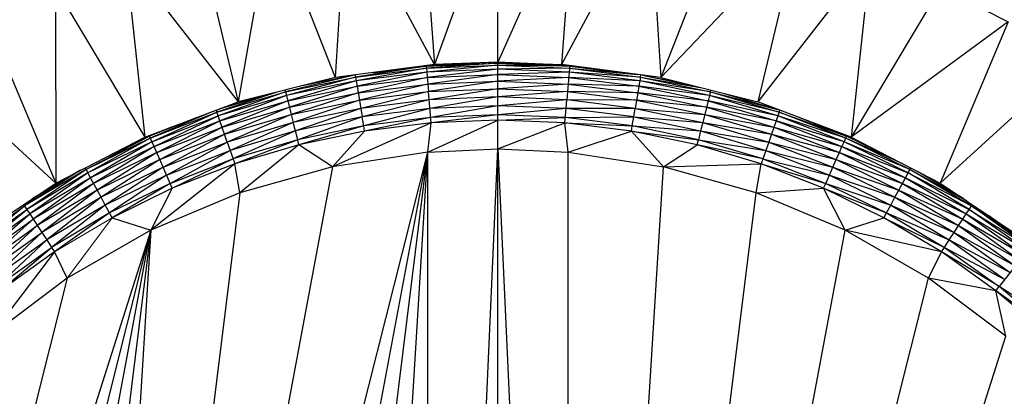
# Paper-space layout '_Left' of a CAD drawing. Header units: millimetres. Extents: x 1 to 464, y 0 to 650.
# Tile 8 of 50: x 11.55 to 28.55, y 124.66 to 131.17. Entities that reach past the tile are written whole.
import ezdxf

# ---------------------------------------------------------------- set-up
doc = ezdxf.new("R2010")
doc.units = ezdxf.units.MM

psp = doc.layouts.new('_Left')

# ---------------------------------------------------------------- linework, layer by layer
at = {"color": 7, "linetype": 'Continuous', "lineweight": 25}
for p, q in [((19.811, 96.433), (19.811, 134.433)), ((18.497, 133.385), (18.712, 130.392)), ((19.811, 133.433), (18.712, 130.392)), ((21.125, 133.385), (19.811, 130.433)), ((21.125, 133.385), (20.91, 130.392)), ((17.19, 133.241), (17, 130.167)), ((18.712, 130.392), (17.19, 133.241)), ((22.432, 133.241), (20.91, 130.392)), ((22.432, 133.241), (22.622, 130.167)), ((15.897, 133.002), (15.325, 129.746)), ((15.897, 133.002), (17, 130.167)), ((23.725, 133.002), (22.622, 130.167)), ((14.625, 132.669), (15.325, 129.746)), ((24.997, 132.669), (22.622, 130.167)), ((24.997, 132.669), (24.297, 129.746)), ((13.381, 132.245), (15.325, 129.746)), ((13.381, 132.245), (13.71, 129.136)), ((26.241, 132.245), (24.297, 129.746)), ((26.241, 132.245), (25.912, 129.136)), ((12.171, 131.731), (12.175, 128.344)), ((12.171, 131.731), (13.71, 129.136)), ((27.451, 131.731), (25.912, 129.136)), ((27.451, 131.731), (28.621, 131.13)), ((11.002, 131.13), (12.175, 128.344)), ((28.621, 131.13), (25.912, 129.136)), ((28.621, 131.13), (27.447, 128.344)), ((9.879, 130.445), (12.175, 128.344)), ((19.811, 130.433), (18.573, 130.368)), ((18.573, 130.368), (19.811, 130.419)), ((19.811, 130.419), (18.577, 130.33)), ((19.811, 130.433), (18.655, 130.385)), ((19.811, 130.433), (18.712, 130.392)), ((19.811, 130.433), (20.91, 130.392)), ((20.967, 130.385), (19.811, 130.433)), ((19.811, 130.419), (21.049, 130.368)), ((20.976, 130.384), (19.811, 130.419)), ((29.743, 130.445), (27.447, 128.344)), ((18.712, 130.392), (17, 130.167)), ((18.573, 130.368), (17.351, 130.177)), ((17.351, 130.177), (18.577, 130.33)), ((18.577, 130.33), (17.362, 130.109)), ((18.582, 130.261), (17.362, 130.109)), ((18.582, 130.261), (17.377, 130.017)), ((17.647, 130.252), (18.573, 130.368)), ((18.573, 130.374), (18.573, 130.368)), ((18.573, 130.368), (18.577, 130.33)), ((18.577, 130.33), (19.811, 130.381)), ((18.577, 130.33), (18.582, 130.261)), ((19.811, 130.381), (18.582, 130.261)), ((19.811, 130.312), (18.582, 130.261)), ((18.582, 130.261), (18.599, 130.057)), ((19.811, 130.312), (18.59, 130.169)), ((21.049, 130.368), (19.811, 130.381)), ((19.811, 130.381), (21.045, 130.33)), ((21.045, 130.33), (19.811, 130.312)), ((21.04, 130.261), (19.811, 130.312)), ((21.04, 130.261), (19.811, 130.219)), ((22.622, 130.167), (20.91, 130.392)), ((21.04, 130.261), (21.023, 130.057)), ((21.049, 130.374), (21.04, 130.261)), ((22.271, 130.177), (21.04, 130.261)), ((22.26, 130.109), (21.04, 130.261)), ((21.045, 130.33), (22.271, 130.177)), ((21.045, 130.33), (22.222, 130.22)), ((21.049, 130.368), (21.975, 130.252)), ((21.402, 130.328), (21.049, 130.368)), ((17, 130.167), (15.325, 129.746)), ((17.325, 130.21), (16.141, 129.923)), ((16.141, 129.923), (17.351, 130.177)), ((17.351, 130.177), (16.158, 129.857)), ((17.362, 130.109), (16.158, 129.857)), ((17.362, 130.109), (16.181, 129.767)), ((17.317, 130.209), (16.405, 130.017)), ((17.345, 130.212), (17.351, 130.177)), ((17.351, 130.177), (17.377, 130.017)), ((17.377, 130.017), (18.59, 130.169)), ((18.59, 130.169), (17.396, 129.907)), ((18.59, 130.169), (19.811, 130.219)), ((19.811, 130.219), (18.599, 130.057)), ((18.599, 130.057), (19.811, 130.107)), ((19.811, 130.107), (18.61, 129.926)), ((19.811, 130.219), (21.032, 130.169)), ((21.032, 130.169), (19.811, 130.107)), ((19.811, 130.107), (21.023, 130.057)), ((21.032, 130.169), (22.245, 130.017)), ((22.26, 130.109), (21.032, 130.169)), ((22.271, 130.177), (22.245, 130.017)), ((23.464, 129.857), (22.26, 130.109)), ((23.481, 129.923), (22.26, 130.109)), ((22.271, 130.177), (22.277, 130.212)), ((22.271, 130.177), (23.481, 129.923)), ((22.271, 130.177), (23.336, 129.988)), ((22.305, 130.209), (23.217, 130.017)), ((22.31, 130.208), (23.011, 130.069)), ((22.622, 130.167), (24.297, 129.746)), ((14.957, 129.571), (16.141, 129.923)), ((15.991, 129.913), (14.957, 129.571)), ((16.141, 129.923), (14.98, 129.506)), ((16.135, 129.95), (16.141, 129.923)), ((16.141, 129.923), (16.158, 129.857)), ((16.181, 129.767), (17.377, 130.017)), ((17.377, 130.017), (16.209, 129.658)), ((16.209, 129.658), (17.396, 129.907)), ((17.396, 129.907), (16.241, 129.531)), ((17.377, 130.017), (17.466, 129.487)), ((17.396, 129.907), (18.599, 130.057)), ((18.599, 130.057), (17.417, 129.778)), ((17.417, 129.778), (18.61, 129.926)), ((18.61, 129.926), (17.441, 129.636)), ((18.599, 130.057), (18.61, 129.926)), ((18.61, 129.926), (19.811, 129.976)), ((18.655, 129.385), (18.61, 129.926)), ((19.811, 129.976), (18.622, 129.784)), ((21.023, 130.057), (19.811, 129.976)), ((19.811, 129.976), (21.012, 129.926)), ((21.012, 129.926), (19.811, 129.833)), ((21.012, 129.926), (21, 129.784)), ((21.023, 130.057), (21.012, 129.926)), ((21.012, 129.926), (22.205, 129.778)), ((22.226, 129.907), (21.012, 129.926)), ((21.023, 130.057), (22.226, 129.907)), ((22.245, 130.017), (21.023, 130.057)), ((22.226, 129.907), (22.181, 129.636)), ((22.245, 130.017), (22.226, 129.907)), ((22.226, 129.907), (23.413, 129.658)), ((23.441, 129.767), (22.226, 129.907)), ((22.245, 130.017), (23.441, 129.767)), ((23.464, 129.857), (22.245, 130.017)), ((23.481, 129.923), (23.464, 129.857)), ((23.481, 129.923), (23.487, 129.95)), ((23.481, 129.923), (24.665, 129.571)), ((23.481, 129.923), (24.639, 129.617)), ((13.71, 129.136), (15.325, 129.746)), ((16.158, 129.857), (14.98, 129.506)), ((15.889, 129.888), (14.998, 129.623)), ((15.693, 129.838), (15.008, 129.626)), ((16.158, 129.857), (15.01, 129.418)), ((15.01, 129.418), (16.181, 129.767)), ((16.181, 129.767), (15.046, 129.312)), ((16.158, 129.857), (16.241, 129.531)), ((16.241, 129.531), (17.417, 129.778)), ((17.417, 129.778), (16.276, 129.392)), ((18.622, 129.784), (17.441, 129.636)), ((18.622, 129.784), (17.466, 129.487)), ((19.811, 129.833), (18.622, 129.784)), ((19.811, 129.833), (18.634, 129.632)), ((21, 129.784), (19.811, 129.833)), ((21, 129.784), (19.811, 129.681)), ((20.988, 129.632), (21, 129.784)), ((22.181, 129.636), (21, 129.784)), ((22.205, 129.778), (21, 129.784)), ((22.205, 129.778), (23.381, 129.531)), ((23.413, 129.658), (22.205, 129.778)), ((23.441, 129.767), (23.346, 129.392)), ((23.464, 129.857), (23.441, 129.767)), ((23.441, 129.767), (24.612, 129.418)), ((24.642, 129.506), (23.441, 129.767)), ((24.642, 129.506), (23.464, 129.857)), ((24.665, 129.571), (23.464, 129.857)), ((23.733, 129.888), (24.624, 129.623)), ((25.912, 129.136), (24.297, 129.746)), ((13.806, 129.122), (14.957, 129.571)), ((14.857, 129.569), (13.806, 129.122)), ((13.834, 129.059), (14.957, 129.571)), ((14.946, 129.603), (14.957, 129.571)), ((14.98, 129.506), (14.957, 129.571)), ((15.046, 129.312), (16.209, 129.658)), ((16.209, 129.658), (15.089, 129.188)), ((17.441, 129.636), (16.276, 129.392)), ((17.441, 129.636), (16.313, 129.245)), ((18.634, 129.632), (17.466, 129.487)), ((18.634, 129.632), (17.492, 129.333)), ((19.811, 129.681), (18.634, 129.632)), ((19.811, 129.681), (18.647, 129.477)), ((20.988, 129.632), (19.811, 129.681)), ((20.988, 129.632), (19.811, 129.525)), ((20.967, 129.385), (20.988, 129.632)), ((22.181, 129.636), (20.988, 129.632)), ((22.156, 129.487), (20.988, 129.632)), ((22.156, 129.487), (22.181, 129.636)), ((22.181, 129.636), (23.346, 129.392)), ((22.181, 129.636), (23.381, 129.531)), ((24.612, 129.418), (23.413, 129.658)), ((23.413, 129.658), (24.576, 129.312)), ((24.665, 129.571), (24.642, 129.506)), ((24.665, 129.571), (24.676, 129.603)), ((24.665, 129.571), (25.831, 129.157)), ((25.816, 129.122), (24.665, 129.571)), ((14.6, 129.472), (13.791, 129.157)), ((13.834, 129.059), (14.98, 129.506)), ((13.871, 128.974), (14.98, 129.506)), ((13.871, 128.974), (15.01, 129.418)), ((13.917, 128.871), (15.01, 129.418)), ((15.01, 129.418), (14.98, 129.506)), ((15.089, 129.188), (15.01, 129.418)), ((15.089, 129.188), (16.241, 129.531)), ((16.241, 129.531), (15.135, 129.053)), ((16.241, 129.531), (16.276, 129.392)), ((17.466, 129.487), (16.313, 129.245)), ((17.466, 129.487), (16.352, 129.094)), ((17.492, 129.333), (17.466, 129.487)), ((18.647, 129.477), (17.492, 129.333)), ((18.647, 129.477), (17.507, 129.242)), ((18.601, 128.878), (19.811, 129.433)), ((19.811, 129.525), (18.647, 129.477)), ((19.811, 129.525), (18.655, 129.385)), ((19.811, 129.433), (18.655, 129.385)), ((20.975, 129.477), (19.811, 129.525)), ((19.811, 129.433), (20.975, 129.477)), ((20.967, 129.385), (19.811, 129.433)), ((20.975, 129.477), (22.156, 129.487)), ((22.131, 129.333), (20.975, 129.477)), ((22.131, 129.333), (22.156, 129.487)), ((22.156, 129.487), (23.309, 129.245)), ((22.156, 129.487), (23.346, 129.392)), ((23.381, 129.531), (24.533, 129.188)), ((23.381, 129.531), (24.576, 129.312)), ((24.612, 129.418), (24.533, 129.188)), ((24.642, 129.506), (24.612, 129.418)), ((25.788, 129.059), (24.612, 129.418)), ((24.612, 129.418), (25.751, 128.974)), ((25.816, 129.122), (24.642, 129.506)), ((25.788, 129.059), (24.642, 129.506)), ((25.831, 129.157), (25.022, 129.472)), ((14.185, 129.315), (13.791, 129.157)), ((13.917, 128.871), (15.046, 129.312)), ((13.969, 128.751), (15.046, 129.312)), ((16.276, 129.392), (15.135, 129.053)), ((16.276, 129.392), (15.185, 128.909)), ((16.313, 129.245), (15.185, 128.909)), ((16.313, 129.245), (15.235, 128.761)), ((16.313, 129.245), (16.276, 129.392)), ((16.352, 129.094), (16.313, 129.245)), ((17.492, 129.333), (16.352, 129.094)), ((17.492, 129.333), (16.374, 129.004)), ((17.507, 129.242), (16.374, 129.004)), ((18.655, 129.385), (16.955, 128.627)), ((17.507, 129.242), (16.955, 128.627)), ((17.507, 129.242), (17.492, 129.333)), ((18.655, 129.385), (17.507, 129.242)), ((18.601, 128.878), (18.655, 129.385)), ((19.811, 128.933), (20.967, 129.385)), ((20.967, 129.385), (22.131, 129.333)), ((22.115, 129.242), (20.967, 129.385)), ((21.021, 128.878), (20.967, 129.385)), ((21.021, 128.878), (22.115, 129.242)), ((22.115, 129.242), (22.131, 129.333)), ((22.115, 129.242), (23.271, 129.094)), ((23.248, 129.004), (22.115, 129.242)), ((22.667, 128.627), (22.115, 129.242)), ((22.131, 129.333), (23.309, 129.245)), ((23.271, 129.094), (22.131, 129.333)), ((23.309, 129.245), (23.271, 129.094)), ((23.346, 129.392), (23.309, 129.245)), ((23.309, 129.245), (24.487, 129.053)), ((23.309, 129.245), (24.437, 128.909)), ((23.346, 129.392), (24.487, 129.053)), ((23.346, 129.392), (24.533, 129.188)), ((24.576, 129.312), (25.706, 128.871)), ((24.576, 129.312), (25.751, 128.974)), ((12.175, 128.344), (13.71, 129.136)), ((13.791, 129.157), (12.697, 128.579)), ((13.806, 129.122), (12.697, 128.579)), ((13.806, 129.122), (12.729, 128.519)), ((13.834, 129.059), (12.729, 128.519)), ((13.834, 129.059), (12.773, 128.437)), ((13.791, 129.157), (13.014, 128.776)), ((13.71, 129.136), (13.791, 129.157)), ((13.871, 128.974), (13.787, 129.165)), ((13.969, 128.751), (15.089, 129.188)), ((14.027, 128.62), (15.089, 129.188)), ((15.135, 129.053), (15.089, 129.188)), ((16.352, 129.094), (15.235, 128.761)), ((16.352, 129.094), (15.265, 128.674)), ((16.374, 129.004), (16.352, 129.094)), ((23.248, 129.004), (23.271, 129.094)), ((23.271, 129.094), (24.437, 128.909)), ((24.387, 128.761), (23.271, 129.094)), ((24.533, 129.188), (24.487, 129.053)), ((24.533, 129.188), (25.706, 128.871)), ((24.533, 129.188), (25.653, 128.751)), ((25.751, 128.974), (25.788, 129.059)), ((25.788, 129.059), (25.835, 129.165)), ((26.893, 128.519), (25.788, 129.059)), ((26.926, 128.579), (25.788, 129.059)), ((26.926, 128.579), (25.816, 129.122)), ((26.802, 128.676), (25.816, 129.122)), ((25.912, 129.136), (25.831, 129.157)), ((26.608, 128.776), (25.831, 129.157)), ((25.912, 129.136), (27.447, 128.344)), ((13.871, 128.974), (12.773, 128.437)), ((13.871, 128.974), (12.827, 128.338)), ((13.969, 128.751), (13.871, 128.974)), ((14.027, 128.62), (15.135, 129.053)), ((14.087, 128.481), (15.135, 129.053)), ((14.087, 128.481), (15.185, 128.909)), ((14.15, 128.338), (15.185, 128.909)), ((15.135, 129.053), (15.185, 128.909)), ((15.185, 128.909), (15.265, 128.674)), ((16.374, 129.004), (15.265, 128.674)), ((16.374, 129.004), (15.352, 128.175)), ((16.955, 128.627), (16.374, 129.004)), ((18.601, 128.878), (19.811, 128.933)), ((18.601, 101.987), (19.811, 128.933)), ((19.811, 128.933), (21.021, 128.878)), ((19.811, 128.933), (21.021, 101.987)), ((22.667, 128.627), (23.248, 129.004)), ((24.387, 128.761), (23.248, 129.004)), ((24.357, 128.674), (23.248, 129.004)), ((24.437, 128.909), (24.357, 128.674)), ((24.487, 129.053), (24.437, 128.909)), ((24.437, 128.909), (25.535, 128.481)), ((24.437, 128.909), (25.596, 128.62)), ((24.487, 129.053), (25.596, 128.62)), ((24.487, 129.053), (25.653, 128.751)), ((25.706, 128.871), (25.751, 128.974)), ((25.751, 128.974), (26.893, 128.519)), ((25.751, 128.974), (26.849, 128.437)), ((12.374, 104.166), (18.601, 128.878)), ((13.917, 128.871), (12.827, 128.338)), ((13.917, 128.871), (12.889, 128.223)), ((13.969, 128.751), (12.889, 128.223)), ((13.969, 128.751), (12.957, 128.097)), ((13.818, 103.336), (18.601, 128.878)), ((14.027, 128.62), (13.969, 128.751)), ((14.15, 128.338), (15.235, 128.761)), ((14.187, 128.253), (15.235, 128.761)), ((15.352, 102.69), (18.601, 128.878)), ((16.955, 102.238), (18.601, 128.878)), ((18.601, 128.878), (16.955, 128.627)), ((18.601, 101.987), (18.601, 128.878)), ((21.021, 128.878), (22.667, 128.627)), ((21.021, 101.987), (21.021, 128.878)), ((24.387, 128.761), (25.535, 128.481)), ((24.387, 128.761), (25.472, 128.338)), ((25.596, 128.62), (25.653, 128.751)), ((25.653, 128.751), (25.706, 128.871)), ((25.653, 128.751), (26.795, 128.338)), ((25.653, 128.751), (26.733, 128.223)), ((25.706, 128.871), (26.849, 128.437)), ((25.706, 128.871), (26.795, 128.338)), ((12.697, 128.579), (11.635, 127.947)), ((12.604, 128.565), (11.635, 127.947)), ((12.697, 128.579), (11.673, 127.889)), ((12.564, 128.544), (11.768, 128.07)), ((16.955, 128.627), (12.374, 104.166)), ((12.697, 128.579), (12.682, 128.605)), ((12.773, 128.437), (12.697, 128.579)), ((14.027, 128.62), (12.957, 128.097)), ((14.027, 128.62), (13.03, 127.964)), ((15.265, 128.674), (13.818, 127.529)), ((14.187, 128.253), (14.027, 128.62)), ((15.265, 128.674), (14.187, 128.253)), ((15.352, 128.175), (15.265, 128.674)), ((16.955, 128.627), (15.352, 128.175)), ((21.021, 101.987), (22.667, 128.627)), ((22.667, 128.627), (24.357, 128.674)), ((24.27, 128.175), (22.667, 128.627)), ((24.27, 128.175), (24.357, 128.674)), ((24.357, 128.674), (25.472, 128.338)), ((25.435, 128.253), (24.357, 128.674)), ((25.535, 128.481), (25.596, 128.62)), ((25.596, 128.62), (26.733, 128.223)), ((25.596, 128.62), (26.665, 128.097)), ((26.849, 128.437), (26.926, 128.579)), ((26.926, 128.579), (26.94, 128.605)), ((27.987, 127.947), (26.926, 128.579)), ((27.907, 128.034), (26.926, 128.579)), ((27.854, 128.07), (27.058, 128.544)), ((12.729, 128.519), (11.673, 127.889)), ((12.729, 128.519), (11.724, 127.811)), ((12.773, 128.437), (11.724, 127.811)), ((12.773, 128.437), (11.785, 127.717)), ((12.957, 128.097), (12.773, 128.437)), ((14.087, 128.481), (13.03, 127.964)), ((14.087, 128.481), (13.104, 127.826)), ((25.472, 128.338), (25.535, 128.481)), ((25.535, 128.481), (26.665, 128.097)), ((25.535, 128.481), (26.593, 127.964)), ((26.733, 128.223), (26.849, 128.437)), ((26.849, 128.437), (27.898, 127.811)), ((26.849, 128.437), (27.949, 127.889)), ((26.893, 128.519), (27.987, 127.947)), ((27.949, 127.889), (26.893, 128.519)), ((10.742, 127.381), (12.175, 128.344)), ((12.827, 128.338), (11.785, 127.717)), ((12.827, 128.338), (11.856, 127.608)), ((12.889, 128.223), (11.856, 127.608)), ((12.889, 128.223), (11.935, 127.488)), ((14.15, 128.338), (13.104, 127.826)), ((14.15, 128.338), (13.148, 127.745)), ((14.187, 128.253), (13.148, 127.745)), ((14.187, 128.253), (13.818, 127.529)), ((24.27, 128.175), (25.435, 128.253)), ((25.435, 128.253), (25.472, 128.338)), ((25.435, 128.253), (26.518, 127.826)), ((26.474, 127.745), (25.435, 128.253)), ((25.805, 127.529), (25.435, 128.253)), ((25.472, 128.338), (26.518, 127.826)), ((25.472, 128.338), (26.593, 127.964)), ((26.665, 128.097), (26.733, 128.223)), ((26.733, 128.223), (27.837, 127.717)), ((26.733, 128.223), (27.766, 127.608)), ((26.795, 128.338), (27.837, 127.717)), ((26.795, 128.338), (27.898, 127.811)), ((27.447, 128.344), (28.88, 127.381)), ((12.957, 128.097), (11.935, 127.488)), ((12.957, 128.097), (12.018, 127.361)), ((15.352, 128.175), (12.374, 104.166)), ((13.03, 127.964), (12.957, 128.097)), ((15.352, 128.175), (13.818, 127.529)), ((21.021, 101.987), (24.27, 128.175)), ((25.805, 127.529), (24.27, 128.175)), ((26.593, 127.964), (26.665, 128.097)), ((26.665, 128.097), (27.687, 127.488)), ((26.665, 128.097), (27.766, 127.608)), ((10.63, 127.229), (11.635, 127.947)), ((10.672, 127.175), (11.635, 127.947)), ((10.672, 127.175), (11.673, 127.889)), ((10.729, 127.101), (11.673, 127.889)), ((11.62, 127.97), (11.673, 127.889)), ((11.673, 127.889), (11.724, 127.811)), ((13.03, 127.964), (12.018, 127.361)), ((13.03, 127.964), (12.103, 127.23)), ((13.104, 127.826), (13.03, 127.964)), ((26.518, 127.826), (26.593, 127.964)), ((26.593, 127.964), (27.604, 127.361)), ((26.593, 127.964), (27.687, 127.488)), ((27.898, 127.811), (27.949, 127.889)), ((27.949, 127.889), (28.002, 127.97)), ((27.949, 127.889), (28.992, 127.229)), ((28.95, 127.175), (27.949, 127.889)), ((27.987, 127.947), (29.016, 127.259)), ((28.992, 127.229), (27.987, 127.947)), ((10.729, 127.101), (11.724, 127.811)), ((10.798, 127.013), (11.724, 127.811)), ((10.798, 127.013), (11.785, 127.717)), ((10.878, 126.91), (11.785, 127.717)), ((11.724, 127.811), (11.935, 127.488)), ((13.104, 127.826), (12.103, 127.23)), ((13.104, 127.826), (12.154, 127.153)), ((13.148, 127.745), (13.104, 127.826)), ((13.148, 127.745), (13.818, 127.529)), ((25.805, 127.529), (26.474, 127.745)), ((26.474, 127.745), (26.518, 127.826)), ((27.468, 127.153), (26.474, 127.745)), ((26.474, 127.745), (27.519, 127.23)), ((26.518, 127.826), (27.604, 127.361)), ((26.518, 127.826), (27.519, 127.23)), ((27.766, 127.608), (27.837, 127.717)), ((27.837, 127.717), (27.898, 127.811)), ((27.837, 127.717), (28.893, 127.101)), ((27.837, 127.717), (28.824, 127.013)), ((27.898, 127.811), (28.893, 127.101)), ((27.898, 127.811), (28.95, 127.175)), ((29.016, 127.259), (28.287, 127.779)), ((13.818, 127.529), (7.923, 109.035)), ((8.801, 107.621), (13.818, 127.529)), ((9.846, 106.325), (13.818, 127.529)), ((10.878, 126.91), (11.856, 127.608)), ((10.966, 126.796), (11.856, 127.608)), ((13.818, 127.529), (11.043, 105.167)), ((13.818, 127.529), (12.374, 104.166)), ((13.818, 127.529), (12.374, 126.699)), ((21.021, 101.987), (25.805, 127.529)), ((27.248, 126.699), (25.805, 127.529)), ((27.468, 127.153), (25.805, 127.529)), ((27.687, 127.488), (27.766, 127.608)), ((27.766, 127.608), (28.744, 126.91)), ((27.766, 127.608), (28.824, 127.013)), ((10.966, 126.796), (11.935, 127.488)), ((11.059, 126.677), (11.935, 127.488)), ((11.059, 126.677), (12.018, 127.361)), ((11.155, 126.553), (12.018, 127.361)), ((11.935, 127.488), (12.018, 127.361)), ((12.018, 127.361), (12.103, 127.23)), ((27.519, 127.23), (27.604, 127.361)), ((27.604, 127.361), (27.687, 127.488)), ((27.604, 127.361), (28.656, 126.796)), ((27.604, 127.361), (28.563, 126.677)), ((27.687, 127.488), (28.656, 126.796)), ((27.687, 127.488), (28.744, 126.91)), ((11.155, 126.553), (12.103, 127.23)), ((11.212, 126.481), (12.103, 127.23)), ((12.103, 127.23), (12.154, 127.153)), ((27.468, 127.153), (27.519, 127.23)), ((27.519, 127.23), (28.563, 126.677)), ((27.519, 127.23), (28.467, 126.553)), ((12.154, 127.153), (11.043, 125.698)), ((12.154, 127.153), (11.212, 126.481)), ((12.374, 126.699), (12.154, 127.153)), ((27.248, 126.699), (27.468, 127.153)), ((28.467, 126.553), (27.468, 127.153)), ((28.41, 126.481), (27.468, 127.153)), ((28.824, 127.013), (28.467, 126.553)), ((12.374, 126.699), (7.923, 109.035)), ((12.374, 126.699), (11.043, 125.698)), ((21.021, 101.987), (27.248, 126.699)), ((28.579, 125.698), (27.248, 126.699)), ((28.41, 126.481), (27.248, 126.699)), ((28.41, 126.481), (28.467, 126.553)), ((29.356, 125.801), (28.467, 126.553)), ((29.461, 125.916), (28.467, 126.553)), ((29.356, 125.801), (28.41, 126.481)), ((29.293, 125.733), (28.41, 126.481)), ((28.579, 125.698), (28.41, 126.481)), ((21.021, 101.987), (28.579, 125.698))]:
    psp.add_line(p, q, dxfattribs=at)
at = {"color": 142, "linetype": 'Continuous', "lineweight": 18, "true_color": 0x0080c0}
for q in [(12.154, 127.153), (12.374, 126.699)]:
    psp.add_line((13.148, 127.745), q, dxfattribs=at)

doc.saveas('drawing.dxf')
